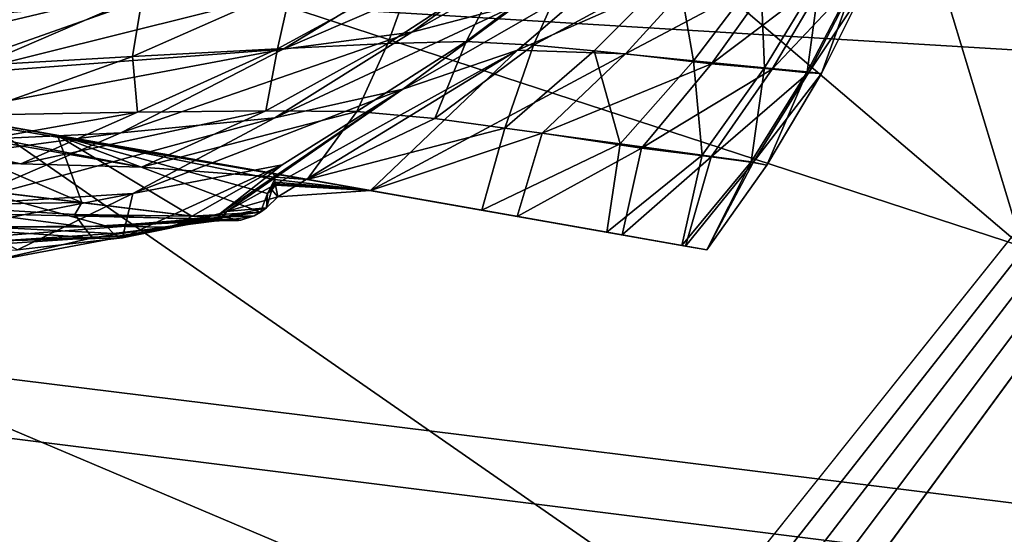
# Model space of a CAD drawing. Header units: metres. Extents: x -1004 to 0, y -808 to 0.
# Tile 131 of 136: x -130 to -77, y -109 to -82. Entities that reach past the tile are written whole.
import ezdxf

# ---------------------------------------------------------------- set-up
doc = ezdxf.new("R2010")
doc.units = ezdxf.units.M

msp = doc.modelspace()

# ---------------------------------------------------------------- linework, layer by layer
at = {"layer": 'None'}
for points in [[(-108.837265, -82.458397, 1667.729248), (-97.310814, -75.989052, 1627.266968), (-101.812149, -77.349113, 1668.556885)], [(-108.837265, -82.458397, 1667.729248), (-103.160469, -80.963936, 1626.636719), (-97.310814, -75.989052, 1627.266968)], [(-115.75219, -83.35688, 1708.64209), (-101.812149, -77.349113, 1668.556885), (-107.353874, -78.259911, 1709.719238)], [(-115.75219, -83.35688, 1708.64209), (-108.837265, -82.458397, 1667.729248), (-101.812149, -77.349113, 1668.556885)], [(-183.124222, -78.244965, 1117.911743), (-94.362564, -93.896042, 1275.237061), (-162.182098, -81.937622, 1583.933594)], [(-94.362564, -93.896042, 1275.237061), (-183.124222, -78.244965, 1117.911743), (-98.381828, -93.187332, 1171.671021)], [(-183.124222, -78.244965, 1117.911743), (-171.022415, -80.378838, 1067.585449), (-98.381828, -93.187332, 1171.671021)], [(-133.011703, -84.663963, 1789.782104), (-115.75219, -83.35688, 1708.64209), (-107.353874, -78.259911, 1709.719238)], [(-133.011703, -84.663963, 1789.782104), (-107.353874, -78.259911, 1709.719238), (-121.600563, -79.724915, 1791.519409)], [(-147.378677, -83.290215, 1871.639893), (-128.570145, -79.605072, 1832.536011), (-134.420349, -78.837753, 1873.747803)], [(-103.870659, -78.979111, 891.070557), (-105.933418, -82.952377, 934.469238), (-110.133003, -83.064247, 890.125854)], [(-108.807663, -79.389809, 846.908997), (-103.870659, -78.979111, 891.070557), (-110.133003, -83.064247, 890.125854)], [(-98.079422, -79.033325, 1585.530396), (-103.160469, -80.963936, 1626.636719), (-109.336327, -85.501244, 1625.895142)], [(-109.336327, -85.501244, 1625.895142), (-103.184792, -83.408333, 1584.97644), (-98.079422, -79.033325, 1585.530396)], [(-100.365005, -78.75853, 935.397766), (-105.933418, -82.952377, 934.469238), (-103.870659, -78.979111, 891.070557)], [(-102.318489, -83.140862, 978.871033), (-105.933418, -82.952377, 934.469238), (-100.365005, -78.75853, 935.397766)], [(-97.379189, -83.614105, 1543.826904), (-93.219688, -79.032333, 1544.317749), (-103.184792, -83.408333, 1584.97644)], [(-103.184792, -83.408333, 1584.97644), (-93.219688, -79.032333, 1544.317749), (-98.079422, -79.033325, 1585.530396)], [(-94.613037, -78.968376, 1024.055908), (-102.318489, -83.140862, 978.871033), (-100.365005, -78.75853, 935.397766)], [(-94.613037, -78.968376, 1024.055908), (-99.068069, -83.459389, 1023.329651), (-102.318489, -83.140862, 978.871033)], [(-93.726181, -83.984138, 1112.311523), (-99.068069, -83.459389, 1023.329651), (-94.613037, -78.968376, 1024.055908)], [(-89.338058, -79.337486, 1502.944336), (-93.219688, -79.032333, 1544.317749), (-97.379189, -83.614105, 1543.826904)], [(-90.133972, -79.23996, 1112.817993), (-93.726181, -83.984138, 1112.311523), (-94.613037, -78.968376, 1024.055908)], [(-225.76767, -79.417076, 1606.705933), (-169.542542, -91.336334, 1606.390991), (-119.321007, -92.487083, 1606.36377)], [(-119.321007, -92.487083, 1606.36377), (-119.718735, -92.437691, 1608.05957), (-225.76767, -79.417076, 1606.705933)], [(-119.718735, -92.437691, 1608.05957), (-132.332764, -90.889435, 1656.164795), (-225.76767, -79.417076, 1606.705933)], [(-128.570145, -79.605072, 1832.536011), (-147.378677, -83.290215, 1871.639893), (-140.945755, -84.348221, 1830.572021)], [(-121.600563, -79.724915, 1791.519409), (-128.570145, -79.605072, 1832.536011), (-140.945755, -84.348221, 1830.572021)], [(-140.945755, -84.348221, 1830.572021), (-133.011703, -84.663963, 1789.782104), (-121.600563, -79.724915, 1791.519409)], [(-115.296082, -79.975769, 803.010254), (-108.807663, -79.389809, 846.908997), (-116.05323, -83.342796, 845.996094)], [(-116.05323, -83.342796, 845.996094), (-108.807663, -79.389809, 846.908997), (-110.133003, -83.064247, 890.125854)], [(-97.379189, -83.614105, 1543.826904), (-92.762398, -84.144188, 1502.497925), (-89.338058, -79.337486, 1502.944336)], [(-89.920609, -84.358788, 1201.353027), (-93.726181, -83.984138, 1112.311523), (-90.133972, -79.23996, 1112.817993)], [(-92.762398, -84.144188, 1502.497925), (-86.602448, -79.478333, 1461.476074), (-89.338058, -79.337486, 1502.944336)], [(-89.511696, -84.430191, 1461.110107), (-86.602448, -79.478333, 1461.476074), (-92.762398, -84.144188, 1502.497925)], [(-86.940941, -79.434784, 1201.717407), (-89.920609, -84.358788, 1201.353027), (-90.133972, -79.23996, 1112.817993)], [(-87.641586, -84.583519, 1290.422607), (-89.920609, -84.358788, 1201.353027), (-86.940941, -79.434784, 1201.717407)], [(-84.957016, -79.581863, 1419.993286), (-86.602448, -79.478333, 1461.476074), (-89.511696, -84.430191, 1461.110107)], [(-87.560013, -84.626404, 1419.772827), (-84.957016, -79.581863, 1419.993286), (-89.511696, -84.430191, 1461.110107)], [(-85.025871, -79.552635, 1290.731323), (-87.641586, -84.583519, 1290.422607), (-86.940941, -79.434784, 1201.717407)], [(-86.871994, -84.664139, 1378.540161), (-87.641586, -84.583519, 1290.422607), (-85.025871, -79.552635, 1290.731323)], [(-87.560013, -84.626404, 1419.772827), (-84.710953, -80.322525, 1378.539551), (-84.957016, -79.581863, 1419.993286)], [(-84.710953, -80.322525, 1378.539551), (-86.871994, -84.664139, 1378.540161), (-85.025871, -79.552635, 1290.731323)], [(-123.326469, -80.724953, 759.444092), (-115.296082, -79.975769, 803.010254), (-123.835861, -83.764595, 802.190491)], [(-123.835861, -83.764595, 802.190491), (-115.296082, -79.975769, 803.010254), (-116.05323, -83.342796, 845.996094)], [(-98.381828, -93.187332, 1171.671021), (-171.022415, -80.378838, 1067.585449), (-105.083031, -92.00573, 1068.243774)], [(-171.022415, -80.378838, 1067.585449), (-162.197556, -81.934898, 1016.561646), (-105.083031, -92.00573, 1068.243774)], [(-132.885666, -81.623222, 716.286682), (-123.326469, -80.724953, 759.444092), (-133.469894, -84.315865, 758.795898)], [(-133.469894, -84.315865, 758.795898), (-123.326469, -80.724953, 759.444092), (-123.835861, -83.764595, 802.190491)], [(-86.871994, -84.664139, 1378.540161), (-84.710953, -80.322525, 1378.539551), (-87.560013, -84.626404, 1419.772827)], [(-103.160469, -80.963936, 1626.636719), (-116.185768, -87.0513, 1666.75354), (-109.336327, -85.501244, 1625.895142)], [(-116.185768, -87.0513, 1666.75354), (-103.160469, -80.963936, 1626.636719), (-108.837265, -82.458397, 1667.729248)], [(-105.083031, -92.00573, 1068.243774), (-162.197556, -81.934898, 1016.561646), (-114.458061, -90.352661, 965.05957)], [(-162.197556, -81.934898, 1016.561646), (-156.690506, -82.905945, 965.05957), (-114.458061, -90.352661, 965.05957)], [(-161.168777, -82.116302, 1584.985596), (-162.182098, -81.937622, 1583.933594), (-97.5606, -93.332138, 1473.663696)], [(-97.5606, -93.332138, 1473.663696), (-162.182098, -81.937622, 1583.933594), (-94.167076, -93.930511, 1426.27771)], [(-162.182098, -81.937622, 1583.933594), (-93.027939, -94.131371, 1378.837769), (-94.167076, -93.930511, 1426.27771)], [(-162.182098, -81.937622, 1583.933594), (-94.362564, -93.896042, 1275.237061), (-93.027939, -94.131371, 1378.837769)], [(-151.351135, -83.847412, 1592.093628), (-161.168777, -82.116302, 1584.985596), (-97.5606, -93.332138, 1473.663696)], [(-154.793488, -83.522285, 927.602295), (-114.458061, -90.352661, 965.05957), (-156.690506, -82.905945, 965.05957)], [(-124.457039, -87.848274, 1707.36853), (-108.837265, -82.458397, 1667.729248), (-115.75219, -83.35688, 1708.64209)], [(-124.457039, -87.848274, 1707.36853), (-116.185768, -87.0513, 1666.75354), (-108.837265, -82.458397, 1667.729248)], [(-144.682755, -88.806503, 1787.742432), (-115.75219, -83.35688, 1708.64209), (-133.011703, -84.663963, 1789.782104)], [(-144.682755, -88.806503, 1787.742432), (-124.457039, -87.848274, 1707.36853), (-115.75219, -83.35688, 1708.64209)], [(-123.835861, -83.764595, 802.190491), (-116.05323, -83.342796, 845.996094), (-123.568253, -86.745415, 845.099854)], [(-123.568253, -86.745415, 845.099854), (-116.05323, -83.342796, 845.996094), (-116.680916, -86.669983, 889.193726)], [(-109.336327, -85.501244, 1625.895142), (-118.78904, -92.081619, 1606.373779), (-103.184792, -83.408333, 1584.97644)], [(-118.78904, -92.081619, 1606.373779), (-116.038094, -91.297035, 1592.855469), (-103.184792, -83.408333, 1584.97644)], [(-110.133003, -83.064247, 890.125854), (-111.800354, -86.717506, 933.551453), (-116.680916, -86.669983, 889.193726)], [(-116.05323, -83.342796, 845.996094), (-110.133003, -83.064247, 890.125854), (-116.680916, -86.669983, 889.193726)], [(-103.184792, -83.408333, 1584.97644), (-116.038094, -91.297035, 1592.855469), (-111.064896, -90.950966, 1567.632446)], [(-105.933418, -82.952377, 934.469238), (-111.800354, -86.717506, 933.551453), (-110.133003, -83.064247, 890.125854)], [(-111.800354, -86.717506, 933.551453), (-105.933418, -82.952377, 934.469238), (-107.612564, -87.092819, 978.021484)], [(-111.064896, -90.950966, 1567.632446), (-97.379189, -83.614105, 1543.826904), (-103.184792, -83.408333, 1584.97644)], [(-105.933418, -82.952377, 934.469238), (-102.318489, -83.140862, 978.871033), (-107.612564, -87.092819, 978.021484)], [(-102.318489, -83.140862, 978.871033), (-103.850883, -87.605209, 1022.615479), (-107.612564, -87.092819, 978.021484)], [(-99.068069, -83.459389, 1023.329651), (-103.850883, -87.605209, 1022.615479), (-102.318489, -83.140862, 978.871033)], [(-154.667389, -84.164108, 890.011108), (-123.34938, -89.698486, 889.340393), (-154.793488, -83.522285, 927.602295)], [(-123.34938, -89.698486, 889.340393), (-114.458061, -90.352661, 965.05957), (-154.793488, -83.522285, 927.602295)], [(-151.351135, -83.847412, 1592.093628), (-97.5606, -93.332138, 1473.663696), (-139.903687, -85.865913, 1595.936035)], [(-133.469894, -84.315865, 758.795898), (-123.835861, -83.764595, 802.190491), (-132.624603, -86.910027, 801.388672)], [(-132.624603, -86.910027, 801.388672), (-123.835861, -83.764595, 802.190491), (-123.568253, -86.745415, 845.099854)], [(-101.849586, -87.871254, 1543.261353), (-97.379189, -83.614105, 1543.826904), (-111.064896, -90.950966, 1567.632446)], [(-97.67009, -88.448502, 1111.814941), (-103.850883, -87.605209, 1022.615479), (-99.068069, -83.459389, 1023.329651)], [(-97.379189, -83.614105, 1543.826904), (-101.849586, -87.871254, 1543.261353), (-92.762398, -84.144188, 1502.497925)], [(-93.726181, -83.984138, 1112.311523), (-97.67009, -88.448502, 1111.814941), (-99.068069, -83.459389, 1023.329651)], [(-156.330597, -84.83326, 852.270325), (-129.821655, -89.517189, 851.754578), (-154.667389, -84.164108, 890.011108)], [(-129.821655, -89.517189, 851.754578), (-123.34938, -89.698486, 889.340393), (-154.667389, -84.164108, 890.011108)], [(-101.849586, -87.871254, 1543.261353), (-96.524109, -88.675087, 1501.997314), (-92.762398, -84.144188, 1502.497925)], [(-93.269928, -89.04995, 1200.99646), (-97.67009, -88.448502, 1111.814941), (-93.726181, -83.984138, 1112.311523)], [(-92.762398, -84.144188, 1502.497925), (-96.524109, -88.675087, 1501.997314), (-89.511696, -84.430191, 1461.110107)], [(-96.524109, -88.675087, 1501.997314), (-92.778633, -89.141083, 1460.713135), (-89.511696, -84.430191, 1461.110107)], [(-89.920609, -84.358788, 1201.353027), (-93.269928, -89.04995, 1200.99646), (-93.726181, -83.984138, 1112.311523)], [(-90.639282, -89.410133, 1290.120605), (-93.269928, -89.04995, 1200.99646), (-89.920609, -84.358788, 1201.353027)], [(-89.511696, -84.430191, 1461.110107), (-92.778633, -89.141083, 1460.713135), (-87.560013, -84.626404, 1419.772827)], [(-87.641586, -84.583519, 1290.422607), (-90.639282, -89.410133, 1290.120605), (-89.920609, -84.358788, 1201.353027)], [(-138.089844, -89.343666, 814.471863), (-129.821655, -89.517189, 851.754578), (-156.330597, -84.83326, 852.270325)], [(-92.778633, -89.141083, 1460.713135), (-90.534935, -89.45079, 1419.541016), (-87.560013, -84.626404, 1419.772827)], [(-89.809006, -89.593971, 1378.546021), (-90.639282, -89.410133, 1290.120605), (-87.641586, -84.583519, 1290.422607)], [(-90.534935, -89.45079, 1419.541016), (-86.871994, -84.664139, 1378.540161), (-87.560013, -84.626404, 1419.772827)], [(-89.809006, -89.593971, 1378.546021), (-86.871994, -84.664139, 1378.540161), (-90.534935, -89.45079, 1419.541016)], [(-86.871994, -84.664139, 1378.540161), (-89.809006, -89.593971, 1378.546021), (-87.641586, -84.583519, 1290.422607)], [(-109.336327, -85.501244, 1625.895142), (-116.185768, -87.0513, 1666.75354), (-123.811729, -91.107582, 1665.631226)], [(-115.800003, -89.578415, 1625.043457), (-109.336327, -85.501244, 1625.895142), (-123.811729, -91.107582, 1665.631226)], [(-115.800003, -89.578415, 1625.043457), (-119.134468, -92.188553, 1608.05896), (-109.336327, -85.501244, 1625.895142)], [(-119.134468, -92.188553, 1608.05896), (-118.78904, -92.081619, 1606.373779), (-109.336327, -85.501244, 1625.895142)], [(-97.5606, -93.332138, 1473.663696), (-103.200821, -92.337616, 1520.834839), (-139.903687, -85.865913, 1595.936035)], [(-139.903687, -85.865913, 1595.936035), (-103.200821, -92.337616, 1520.834839), (-127.849213, -87.99144, 1596.189331)], [(-138.809265, -90.094223, 1597.541016), (-139.903687, -85.865913, 1595.936035), (-126.543388, -91.600288, 1596.716431)], [(-139.903687, -85.865913, 1595.936035), (-127.849213, -87.99144, 1596.189331), (-126.543388, -91.600288, 1596.716431)], [(-129.821655, -89.517189, 851.754578), (-138.089844, -89.343666, 814.471863), (-123.568253, -86.745415, 845.099854)], [(-123.568253, -86.745415, 845.099854), (-138.089844, -89.343666, 814.471863), (-132.624603, -86.910027, 801.388672)], [(-116.185768, -87.0513, 1666.75354), (-133.414108, -91.717941, 1705.900024), (-123.811729, -91.107582, 1665.631226)], [(-133.414108, -91.717941, 1705.900024), (-116.185768, -87.0513, 1666.75354), (-124.457039, -87.848274, 1707.36853)], [(-116.680916, -86.669983, 889.193726), (-123.34938, -89.698486, 889.340393), (-129.821655, -89.517189, 851.754578)], [(-116.680916, -86.669983, 889.193726), (-129.821655, -89.517189, 851.754578), (-123.568253, -86.745415, 845.099854)], [(-111.800354, -86.717506, 933.551453), (-123.34938, -89.698486, 889.340393), (-116.680916, -86.669983, 889.193726)], [(-114.458061, -90.352661, 965.05957), (-123.34938, -89.698486, 889.340393), (-111.800354, -86.717506, 933.551453)], [(-107.612564, -87.092819, 978.021484), (-114.458061, -90.352661, 965.05957), (-111.800354, -86.717506, 933.551453)], [(-103.850883, -87.605209, 1022.615479), (-114.458061, -90.352661, 965.05957), (-107.612564, -87.092819, 978.021484)], [(-105.083031, -92.00573, 1068.243774), (-114.458061, -90.352661, 965.05957), (-103.850883, -87.605209, 1022.615479)], [(-97.67009, -88.448502, 1111.814941), (-105.083031, -92.00573, 1068.243774), (-103.850883, -87.605209, 1022.615479)], [(-156.541946, -92.147598, 1785.401245), (-124.457039, -87.848274, 1707.36853), (-144.682755, -88.806503, 1787.742432)], [(-156.541946, -92.147598, 1785.401245), (-133.414108, -91.717941, 1705.900024), (-124.457039, -87.848274, 1707.36853)], [(-103.200821, -92.337616, 1520.834839), (-111.064896, -90.950966, 1567.632446), (-127.849213, -87.99144, 1596.189331)], [(-127.849213, -87.99144, 1596.189331), (-111.064896, -90.950966, 1567.632446), (-116.254303, -90.035934, 1592.833252)], [(-126.543388, -91.600288, 1596.716431), (-127.849213, -87.99144, 1596.189331), (-120.647758, -92.324181, 1594.901855)], [(-127.849213, -87.99144, 1596.189331), (-116.964172, -92.115288, 1593.144653), (-120.647758, -92.324181, 1594.901855)], [(-116.254303, -90.035934, 1592.833252), (-116.20784, -90.35257, 1592.824707), (-127.849213, -87.99144, 1596.189331)], [(-116.20784, -90.35257, 1592.824707), (-116.58255, -91.114128, 1592.952637), (-127.849213, -87.99144, 1596.189331)], [(-127.849213, -87.99144, 1596.189331), (-116.58255, -91.114128, 1592.952637), (-116.964172, -92.115288, 1593.144653)], [(-103.200821, -92.337616, 1520.834839), (-101.849586, -87.871254, 1543.261353), (-111.064896, -90.950966, 1567.632446)], [(-96.524109, -88.675087, 1501.997314), (-101.849586, -87.871254, 1543.261353), (-103.200821, -92.337616, 1520.834839)], [(-98.381828, -93.187332, 1171.671021), (-105.083031, -92.00573, 1068.243774), (-97.67009, -88.448502, 1111.814941)], [(-97.5606, -93.332138, 1473.663696), (-96.524109, -88.675087, 1501.997314), (-103.200821, -92.337616, 1520.834839)], [(-93.269928, -89.04995, 1200.99646), (-98.381828, -93.187332, 1171.671021), (-97.67009, -88.448502, 1111.814941)], [(-92.778633, -89.141083, 1460.713135), (-96.524109, -88.675087, 1501.997314), (-97.5606, -93.332138, 1473.663696)], [(-94.362564, -93.896042, 1275.237061), (-98.381828, -93.187332, 1171.671021), (-93.269928, -89.04995, 1200.99646)], [(-94.167076, -93.930511, 1426.27771), (-92.778633, -89.141083, 1460.713135), (-97.5606, -93.332138, 1473.663696)], [(-90.639282, -89.410133, 1290.120605), (-94.362564, -93.896042, 1275.237061), (-93.269928, -89.04995, 1200.99646)], [(-90.534935, -89.45079, 1419.541016), (-92.778633, -89.141083, 1460.713135), (-94.167076, -93.930511, 1426.27771)], [(-123.811729, -91.107582, 1665.631226), (-124.35733, -93.495918, 1633.057495), (-115.800003, -89.578415, 1625.043457)], [(-124.35733, -93.495918, 1633.057495), (-121.728783, -92.951256, 1620.556274), (-115.800003, -89.578415, 1625.043457)], [(-115.800003, -89.578415, 1625.043457), (-121.728783, -92.951256, 1620.556274), (-119.134468, -92.188553, 1608.05896)], [(-93.027939, -94.131371, 1378.837769), (-94.362564, -93.896042, 1275.237061), (-90.639282, -89.410133, 1290.120605)], [(-93.027939, -94.131371, 1378.837769), (-90.534935, -89.45079, 1419.541016), (-94.167076, -93.930511, 1426.27771)], [(-89.809006, -89.593971, 1378.546021), (-93.027939, -94.131371, 1378.837769), (-90.639282, -89.410133, 1290.120605)], [(-93.027939, -94.131371, 1378.837769), (-89.809006, -89.593971, 1378.546021), (-90.534935, -89.45079, 1419.541016)], [(-138.809265, -90.094223, 1597.541016), (-126.543388, -91.600288, 1596.716431), (-135.28418, -91.742126, 1599.807251)], [(-116.20784, -90.35257, 1592.824707), (-116.254303, -90.035934, 1592.833252), (-111.064896, -90.950966, 1567.632446)], [(-116.20784, -90.35257, 1592.824707), (-116.18261, -90.510651, 1592.823975), (-116.58255, -91.114128, 1592.952637)], [(-116.18261, -90.510651, 1592.823975), (-116.169525, -90.589607, 1592.824585), (-116.58255, -91.114128, 1592.952637)], [(-116.58255, -91.114128, 1592.952637), (-116.169525, -90.589607, 1592.824585), (-116.349533, -90.905586, 1592.878418)], [(-116.169525, -90.589607, 1592.824585), (-116.15612, -90.66851, 1592.825684), (-116.349533, -90.905586, 1592.878418)], [(-116.349533, -90.905586, 1592.878418), (-116.15612, -90.66851, 1592.825684), (-116.038094, -91.297035, 1592.855469)], [(-116.18261, -90.510651, 1592.823975), (-116.20784, -90.35257, 1592.824707), (-111.064896, -90.950966, 1567.632446)], [(-116.169525, -90.589607, 1592.824585), (-116.18261, -90.510651, 1592.823975), (-111.064896, -90.950966, 1567.632446)], [(-116.15612, -90.66851, 1592.825684), (-116.169525, -90.589607, 1592.824585), (-111.064896, -90.950966, 1567.632446)], [(-116.038094, -91.297035, 1592.855469), (-116.15612, -90.66851, 1592.825684), (-111.064896, -90.950966, 1567.632446)], [(-169.542542, -91.336334, 1606.390991), (-144.391724, -94.423401, 1606.310059), (-119.321007, -92.487083, 1606.36377)], [(-123.811729, -91.107582, 1665.631226), (-133.414108, -91.717941, 1705.900024), (-143.428146, -94.945396, 1707.329102)], [(-143.428146, -94.945396, 1707.329102), (-130.002396, -94.134056, 1657.990723), (-123.811729, -91.107582, 1665.631226)], [(-131.693268, -92.904663, 1657.199219), (-132.332764, -90.889435, 1656.164795), (-125.227585, -92.860626, 1632.256226)], [(-132.332764, -90.889435, 1656.164795), (-119.718735, -92.437691, 1608.05957), (-125.227585, -92.860626, 1632.256226)], [(-130.002396, -94.134056, 1657.990723), (-124.35733, -93.495918, 1633.057495), (-123.811729, -91.107582, 1665.631226)], [(-116.644325, -91.883598, 1592.977539), (-116.038094, -91.297035, 1592.855469), (-118.78904, -92.081619, 1606.373779)], [(-116.58255, -91.114128, 1592.952637), (-116.644325, -91.883598, 1592.977539), (-116.964172, -92.115288, 1593.144653)], [(-116.038094, -91.297035, 1592.855469), (-116.644325, -91.883598, 1592.977539), (-116.349533, -90.905586, 1592.878418)], [(-116.644325, -91.883598, 1592.977539), (-116.58255, -91.114128, 1592.952637), (-116.349533, -90.905586, 1592.878418)], [(-135.28418, -91.742126, 1599.807251), (-126.543388, -91.600288, 1596.716431), (-126.917068, -92.240662, 1599.241333)], [(-135.28418, -91.742126, 1599.807251), (-126.444839, -92.903786, 1601.598877), (-134.131424, -92.935936, 1601.964233)], [(-135.28418, -91.742126, 1599.807251), (-126.917068, -92.240662, 1599.241333), (-126.444839, -92.903786, 1601.598877)], [(-126.543388, -91.600288, 1596.716431), (-120.647758, -92.324181, 1594.901855), (-126.917068, -92.240662, 1599.241333)], [(-116.964172, -92.115288, 1593.144653), (-116.644325, -91.883598, 1592.977539), (-118.988907, -92.379578, 1606.366455)], [(-116.644325, -91.883598, 1592.977539), (-118.78904, -92.081619, 1606.373779), (-118.988907, -92.379578, 1606.366455)], [(-126.917068, -92.240662, 1599.241333), (-120.647758, -92.324181, 1594.901855), (-118.777275, -92.553757, 1594.108398)], [(-126.917068, -92.240662, 1599.241333), (-118.777275, -92.553757, 1594.108398), (-126.444839, -92.903786, 1601.598877)], [(-119.303505, -92.57093, 1608.058472), (-119.134468, -92.188553, 1608.05896), (-121.992928, -92.911766, 1620.144653)], [(-121.992928, -92.911766, 1620.144653), (-119.134468, -92.188553, 1608.05896), (-121.866455, -92.947182, 1620.351074)], [(-119.134468, -92.188553, 1608.05896), (-121.728783, -92.951256, 1620.556274), (-121.866455, -92.947182, 1620.351074)], [(-120.647758, -92.324181, 1594.901855), (-116.964172, -92.115288, 1593.144653), (-117.295631, -92.303085, 1593.331909)], [(-120.647758, -92.324181, 1594.901855), (-117.295631, -92.303085, 1593.331909), (-118.777275, -92.553757, 1594.108398)], [(-119.303505, -92.57093, 1608.058472), (-119.718735, -92.437691, 1608.05957), (-118.988907, -92.379578, 1606.366455)], [(-119.718735, -92.437691, 1608.05957), (-119.321007, -92.487083, 1606.36377), (-118.988907, -92.379578, 1606.366455)], [(-119.321007, -92.487083, 1606.36377), (-118.012817, -92.537201, 1593.730591), (-118.988907, -92.379578, 1606.366455)], [(-119.134468, -92.188553, 1608.05896), (-119.303505, -92.57093, 1608.058472), (-118.78904, -92.081619, 1606.373779)], [(-119.303505, -92.57093, 1608.058472), (-118.988907, -92.379578, 1606.366455), (-118.78904, -92.081619, 1606.373779)], [(-118.988907, -92.379578, 1606.366455), (-117.295631, -92.303085, 1593.331909), (-116.964172, -92.115288, 1593.144653)], [(-118.012817, -92.537201, 1593.730591), (-117.295631, -92.303085, 1593.331909), (-118.988907, -92.379578, 1606.366455)], [(-117.295631, -92.303085, 1593.331909), (-118.012817, -92.537201, 1593.730591), (-118.777275, -92.553757, 1594.108398)], [(-119.321007, -92.487083, 1606.36377), (-144.391724, -94.423401, 1606.310059), (-131.752533, -94.810982, 1606.299805)], [(-134.131424, -92.935936, 1601.964233), (-126.444839, -92.903786, 1601.598877), (-125.972748, -93.483231, 1603.96228)], [(-132.978928, -93.962051, 1604.133057), (-134.131424, -92.935936, 1601.964233), (-125.972748, -93.483231, 1603.96228)], [(-125.972748, -93.483231, 1603.96228), (-119.321007, -92.487083, 1606.36377), (-131.752533, -94.810982, 1606.299805)], [(-131.693268, -92.904663, 1657.199219), (-125.227585, -92.860626, 1632.256226), (-124.842026, -93.258789, 1632.644653)], [(-131.693268, -92.904663, 1657.199219), (-124.842026, -93.258789, 1632.644653), (-130.928574, -93.651955, 1657.55957)], [(-126.444839, -92.903786, 1601.598877), (-119.321007, -92.487083, 1606.36377), (-125.972748, -93.483231, 1603.96228)], [(-118.777275, -92.553757, 1594.108398), (-119.321007, -92.487083, 1606.36377), (-126.444839, -92.903786, 1601.598877)], [(-125.227585, -92.860626, 1632.256226), (-119.718735, -92.437691, 1608.05957), (-119.303505, -92.57093, 1608.058472)], [(-125.227585, -92.860626, 1632.256226), (-119.303505, -92.57093, 1608.058472), (-121.992928, -92.911766, 1620.144653)], [(-125.227585, -92.860626, 1632.256226), (-121.992928, -92.911766, 1620.144653), (-124.842026, -93.258789, 1632.644653)], [(-124.842026, -93.258789, 1632.644653), (-121.992928, -92.911766, 1620.144653), (-121.866455, -92.947182, 1620.351074)], [(-124.842026, -93.258789, 1632.644653), (-121.866455, -92.947182, 1620.351074), (-124.609009, -93.398903, 1632.848145)], [(-121.866455, -92.947182, 1620.351074), (-121.728783, -92.951256, 1620.556274), (-124.609009, -93.398903, 1632.848145)], [(-121.728783, -92.951256, 1620.556274), (-124.35733, -93.495918, 1633.057495), (-124.609009, -93.398903, 1632.848145)], [(-118.777275, -92.553757, 1594.108398), (-118.137894, -92.555573, 1593.796509), (-119.321007, -92.487083, 1606.36377)], [(-118.137894, -92.555573, 1593.796509), (-118.012817, -92.537201, 1593.730591), (-119.321007, -92.487083, 1606.36377)], [(-118.777275, -92.553757, 1594.108398), (-118.012817, -92.537201, 1593.730591), (-118.137894, -92.555573, 1593.796509)], [(-131.752533, -94.810982, 1606.299805), (-132.978928, -93.962051, 1604.133057), (-125.972748, -93.483231, 1603.96228)], [(-130.928574, -93.651955, 1657.55957), (-124.842026, -93.258789, 1632.644653), (-124.609009, -93.398903, 1632.848145)], [(-124.609009, -93.398903, 1632.848145), (-124.35733, -93.495918, 1633.057495), (-130.928574, -93.651955, 1657.55957)], [(-124.35733, -93.495918, 1633.057495), (-130.002396, -94.134056, 1657.990723), (-130.928574, -93.651955, 1657.55957)]]:
    msp.add_3dface(points, dxfattribs=at)
at = {"layer": 'None012310'}
for points in [[(-102.282211, -155.084702, 2143.836426), (-502.018646, -55.05748, 2077.158447), (-183.245575, -194.333847, 2169.999756)], [(-102.282211, -155.084702, 2143.836426), (-85.649628, -133.430511, 2129.401611), (-502.018646, -55.05748, 2077.158447)], [(-85.649628, -133.430511, 2129.401611), (-71.919212, -108.316185, 2112.660645), (-502.018646, -55.05748, 2077.158447)], [(-502.018646, -55.05748, 2077.158447), (-71.919212, -108.316185, 2112.660645), (-61.463383, -80.740639, 2094.278809)], [(-502.018646, -57.672649, 2075.415039), (-104.109055, -156.91658, 2141.570801), (-183.245575, -195.279739, 2167.143799)], [(-57.675217, -57.672649, 2075.415039), (-64.179741, -84.149132, 2093.064209), (-502.018646, -57.672649, 2075.415039)], [(-64.179741, -84.149132, 2093.064209), (-74.454552, -111.255226, 2111.133057), (-502.018646, -57.672649, 2075.415039)], [(-502.018646, -57.672649, 2075.415039), (-74.454552, -111.255226, 2111.133057), (-87.850006, -135.748581, 2127.460449)], [(-87.850006, -135.748581, 2127.460449), (-104.109055, -156.91658, 2141.570801), (-502.018646, -57.672649, 2075.415039)], [(-71.919212, -108.316185, 2112.660645), (-85.649628, -133.430511, 2129.401611), (-72.008659, -712.690125, 2112.790527)]]:
    msp.add_3dface(points, dxfattribs=at)
at = {"layer": 'None012349'}
for points in [[(-10, -10, 90), (-502.018646, -625.846375, 90), (-994.037292, -10, 90)], [(-494.003571, -626.560364, 90), (-502.018646, -625.846375, 90), (-10, -10, 90)], [(-485.779327, -628.854126, 90), (-494.003571, -626.560364, 90), (-10, -10, 90)], [(-477.800262, -632.855408, 90), (-485.779327, -628.854126, 90), (-10, -10, 90)], [(-10, -10, 90), (-470.61264, -638.481506, 90), (-477.800262, -632.855408, 90)], [(-217.024689, -763.271118, 90), (-470.61264, -638.481506, 90), (-10, -10, 90)], [(-10.00001, -794.032166, 90), (-217.024689, -763.271118, 90), (-10, -10, 90)], [(-114.297188, -61.39407, 118.951424), (-162.990005, -65.532799, 118.879181), (-76.096962, -93.96331, 118.382927)], [(-80.213043, -80.331734, 118.620865), (-114.297188, -61.39407, 118.951424), (-76.096962, -93.96331, 118.382927)], [(-76.096962, -93.96331, 118.382927), (-53.101597, -64.630684, 163.059708), (-80.213043, -80.331734, 118.620865)], [(-162.990005, -65.532799, 118.879181), (-211.902725, -69.163666, 118.815804), (-73.107147, -128.05304, 117.787888)], [(-76.096962, -93.96331, 118.382927), (-162.990005, -65.532799, 118.879181), (-73.107147, -128.05304, 117.787888)], [(-211.902725, -69.163666, 118.815804), (-261.20816, -72.273964, 118.761513), (-70.20401, -166.436142, 117.117905)], [(-73.107147, -128.05304, 117.787888), (-211.902725, -69.163666, 118.815804), (-70.20401, -166.436142, 117.117905)], [(-261.20816, -72.273964, 118.761513), (-310.819183, -74.833893, 118.716827), (-67.63723, -207.428024, 116.40239)], [(-70.20401, -166.436142, 117.117905), (-261.20816, -72.273964, 118.761513), (-67.63723, -207.428024, 116.40239)], [(-310.819183, -74.833893, 118.716827), (-357.881531, -76.725929, 118.683807), (-65.750778, -245.26564, 115.741936)], [(-67.63723, -207.428024, 116.40239), (-310.819183, -74.833893, 118.716827), (-65.750778, -245.26564, 115.741936)], [(-65.750778, -245.26564, 115.741936), (-357.881531, -76.725929, 118.683807), (-405.341431, -78.099579, 118.659828)], [(-405.341431, -78.099579, 118.659828), (-490.16217, -606.131226, 109.443001), (-63.327908, -322.10611, 114.400681)], [(-63.327908, -322.10611, 114.400681), (-64.299881, -283.837677, 115.068657), (-405.341431, -78.099579, 118.659828)], [(-64.299881, -283.837677, 115.068657), (-65.750778, -245.26564, 115.741936), (-405.341431, -78.099579, 118.659828)]]:
    msp.add_3dface(points, dxfattribs=at)

doc.saveas('drawing.dxf')
